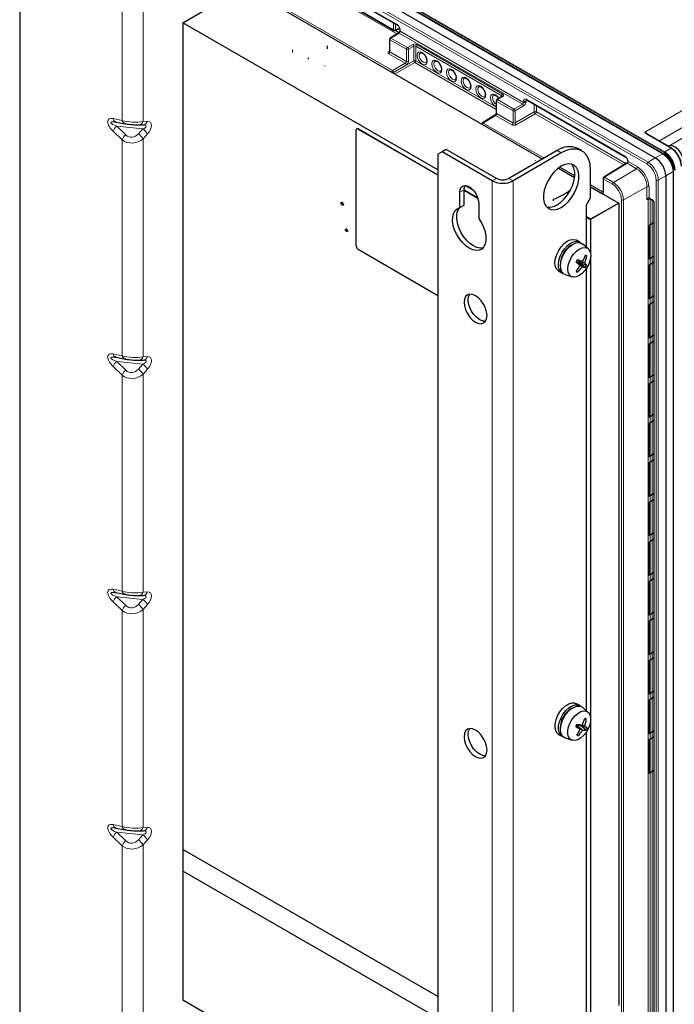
# Paper-space layout 'Blatt2' of a CAD drawing. Header units: millimetres. Extents: x 5 to 418, y 2 to 292.
# Tile 49 of 54: x 234 to 307, y 121 to 232. Entities that reach past the tile are written whole.
import ezdxf

# ---------------------------------------------------------------- set-up
doc = ezdxf.new("R2010")
doc.units = ezdxf.units.MM
doc.linetypes.add('CENTERX2', pattern=[20.32, 12.7, -2.54, 2.54, -2.54])

psp = doc.layouts.new('Blatt2')

# ---------------------------------------------------------------- linework, layer by layer
at = {"color": 7, "linetype": 'Continuous', "lineweight": 25}
for p, q in [((248.87, 248.77), (305.2, 216.25)), ((306.11, 216.72), (249.78, 249.24)), ((233.55, 243.88), (233.55, 102.07)), ((265.99, 237.06), (276.13, 231.21)), ((257.95, 236.05), (292.47, 216.12)), ((257.95, 236.05), (292.48, 216.12)), ((251.94, 231.49), (255.71, 233.67)), ((270.16, 233.83), (275.74, 230.61)), ((280.69, 214.89), (251.94, 231.49)), ((251.94, 231.49), (251.94, 138.27)), ((280.69, 214.89), (251.94, 231.49)), ((251.94, 231.49), (251.94, 231.49)), ((276.25, 230.34), (275.32, 229.76)), ((275.89, 230.6), (276.38, 230.83)), ((276.4, 230.74), (276.4, 230.61)), ((268.22, 228.89), (268.22, 228.77)), ((268.22, 228.77), (268.22, 228.54)), ((275.24, 229.62), (275.24, 228.26)), ((275.24, 228.26), (275.24, 228.24)), ((266.08, 227.53), (266.08, 227.37)), ((287.92, 223.19), (287.34, 222.83)), ((287.26, 222.68), (287.26, 221.32)), ((290.74, 222.77), (301.82, 216.38)), ((287.11, 221.05), (285.72, 220.19)), ((244.26, 220.31), (244.37, 220.31)), ((244.37, 220.31), (244.42, 220.29)), ((244.42, 220.29), (245.44, 220.1)), ((246.93, 219.97), (247.01, 219.97)), ((247.01, 219.97), (247.51, 219.98)), ((271.48, 206.3), (271.48, 219.37)), ((271.57, 219.53), (271.54, 219.52)), ((271.71, 219.5), (280.69, 214.32)), ((271.73, 219.52), (280.69, 214.35)), ((307.01, 217.34), (304.36, 218.87)), ((281.16, 216.93), (280.69, 216.66)), ((280.69, 216.66), (280.69, 74.86)), ((281.63, 217.21), (281.16, 216.93)), ((286.82, 213.67), (281.16, 216.93)), ((287.29, 213.94), (281.63, 217.21)), ((294.13, 217.07), (288.7, 213.94)), ((294.6, 216.8), (289.18, 213.67)), ((296.93, 217.03), (296.46, 217.3)), ((306.71, 217.62), (306.59, 217.58)), ((302.01, 215.69), (299.39, 214.07)), ((302.09, 215.91), (302.09, 215.83)), ((294.27, 215.08), (296.1, 214.03)), ((297.9, 211.76), (297.9, 214.89)), ((307.24, 86.86), (307.24, 214.76)), ((299.31, 213.93), (299.31, 212.43)), ((306.38, 214.21), (306.38, 86.29)), ((283.17, 210.64), (283.17, 212.38)), ((283.64, 210.91), (283.64, 212.65)), ((283.64, 212.65), (285.18, 211.76)), ((283.64, 212.62), (285.19, 211.72)), ((284.71, 212.57), (283.75, 213.13)), ((284.71, 212.57), (283.75, 213.13)), ((297.9, 212.99), (299.26, 212.2)), ((297.9, 212.99), (301.08, 211.15)), ((285.29, 211.15), (285.29, 209.41)), ((293.7, 211.58), (293.7, 211.42)), ((297.43, 210.95), (297.9, 211.76)), ((301.08, 211.15), (297.9, 209.31)), ((301.08, 211.15), (297.9, 209.32)), ((301.08, 211.15), (301.08, 120.65)), ((301.08, 211.15), (301.08, 211.15)), ((304.54, 211.68), (304.88, 211.48)), ((305.03, 211.21), (305.03, 105.08)), ((283.17, 210.64), (283.64, 210.91)), ((297.43, 206.18), (297.43, 210.95)), ((297.9, 209.32), (297.43, 209.59)), ((297.43, 209.58), (297.9, 209.31)), ((297.9, 209.31), (297.9, 209.32)), ((297.9, 209.31), (297.9, 205.49)), ((296.68, 206.74), (296.3, 206.96)), ((297.64, 205.98), (297.03, 206.53)), ((280.69, 200.71), (271.71, 205.9)), ((296.29, 204.51), (296.73, 204.11)), ((296.3, 204.54), (296.74, 204.38)), ((296.3, 204.53), (296.99, 203.96)), ((296.75, 204.4), (296.41, 204.71)), ((296.41, 204.71), (297.25, 204.41)), ((296.42, 204.74), (296.99, 204.56)), ((296.74, 204.38), (296.75, 204.4)), ((296.74, 204.38), (297.34, 203.89)), ((296.75, 204.4), (297.48, 204.13)), ((297.33, 205.24), (297.48, 205.19)), ((297.9, 204.92), (297.9, 153.23)), ((294.3, 203.5), (294.68, 203.28)), ((296.3, 203.47), (296.42, 203.37)), ((297.43, 153.92), (297.43, 203.75)), ((295.04, 203.09), (295.82, 202.83)), ((244.26, 193.77), (244.37, 193.77)), ((244.37, 193.77), (244.42, 193.76)), ((244.42, 193.76), (245.44, 193.56)), ((246.93, 193.44), (247.01, 193.43)), ((247.01, 193.43), (247.51, 193.45)), ((244.26, 167.24), (244.37, 167.23)), ((244.37, 167.23), (244.42, 167.22)), ((244.42, 167.22), (245.44, 167.02)), ((246.93, 166.9), (247.01, 166.89)), ((247.01, 166.89), (247.51, 166.91)), ((296.68, 154.49), (296.3, 154.7)), ((297.64, 153.72), (297.03, 154.27)), ((296.29, 152.23), (296.73, 151.81)), ((296.31, 152.29), (296.8, 152.23)), ((296.31, 152.28), (297.02, 151.72)), ((296.8, 152.24), (296.66, 152.32)), ((296.8, 152.23), (296.8, 152.24)), ((296.8, 152.24), (297.53, 152)), ((296.8, 152.23), (297.41, 151.75)), ((296.96, 152.28), (297.24, 152.19)), ((297.26, 153.03), (297.42, 152.98)), ((297.9, 152.66), (297.9, 118.81)), ((294.3, 151.24), (294.68, 151.02)), ((296.38, 151.19), (296.5, 151.09)), ((297.43, 101.66), (297.43, 151.5)), ((295.04, 150.83), (295.82, 150.57)), ((244.26, 140.7), (244.37, 140.7)), ((244.37, 140.69), (244.42, 140.68)), ((244.42, 140.68), (245.44, 140.48)), ((246.93, 140.36), (247.01, 140.35)), ((247.01, 140.35), (247.51, 140.37)), ((280.69, 121.67), (251.94, 138.27)), ((251.94, 138.27), (251.94, 135.82)), ((280.69, 119.22), (251.94, 135.82)), ((251.94, 135.82), (251.94, 121.26)), ((280.69, 104.66), (251.94, 121.26))]:
    psp.add_line(p, q, dxfattribs=at)
at = {"color": 7, "linetype": 'Continuous', "lineweight": 18}
for p, q in [((306.03, 216.71), (249.7, 249.23)), ((306.21, 216.84), (250.46, 249.03)), ((250.51, 249.11), (306.26, 216.92)), ((304.26, 215.56), (247.93, 248.08)), ((248.04, 248.28), (304.38, 215.76)), ((245.1, 237.75), (245.1, 220.48)), ((247.46, 237.75), (247.46, 220.36)), ((265.96, 237.14), (276.09, 231.29)), ((276.08, 230.23), (266.92, 235.52)), ((261.06, 234.47), (275.57, 226.09)), ((304.02, 219.15), (330.57, 234.47)), ((270.12, 233.91), (275.7, 230.69)), ((276.66, 233.74), (306.22, 216.67)), ((331.39, 233.04), (305.6, 218.15)), ((275.7, 230.69), (275.7, 231.45)), ((275.93, 231.32), (275.93, 230.68)), ((306.82, 217.65), (331.39, 231.83)), ((276.33, 230.33), (275.4, 229.76)), ((275.9, 230.61), (276.29, 230.38)), ((275.93, 230.68), (276.37, 230.88)), ((290.24, 222.31), (276.33, 230.33)), ((276.45, 230.68), (276.45, 230.54)), ((276.45, 230.54), (290.36, 222.51)), ((277.14, 228.49), (275.29, 229.56)), ((275.29, 229.56), (275.29, 228.19)), ((275.4, 229.76), (277.25, 228.69)), ((277.25, 228.69), (277.86, 229.04)), ((277.97, 228.84), (277.37, 228.49)), ((277.97, 227.2), (277.97, 228.84)), ((287.89, 223.25), (278.21, 228.84)), ((278.21, 228.84), (278.21, 227.2)), ((278.32, 229.04), (288, 223.45)), ((264.29, 228.44), (264.29, 228.14)), ((275.17, 228.26), (275.24, 228.3)), ((277.02, 226.92), (275.17, 227.99)), ((275.29, 228.19), (277.14, 227.12)), ((277.14, 227.12), (277.14, 228.49)), ((277.37, 228.49), (277.37, 227.12)), ((267.95, 226.59), (267.95, 226.67)), ((275.57, 226.09), (277.02, 226.92)), ((275.69, 225.88), (277.97, 227.2)), ((277.13, 226.72), (275.69, 225.88)), ((278.09, 227), (275.86, 225.71)), ((287.26, 221.71), (278.09, 227)), ((278.21, 227.2), (287.26, 221.98)), ((275.69, 225.88), (275.69, 225.88)), ((288.01, 223.18), (287.42, 222.82)), ((287.89, 223.16), (287.89, 223.25)), ((289.16, 221.55), (287.31, 222.62)), ((287.31, 222.62), (287.31, 221.25)), ((287.42, 222.82), (289.27, 221.75)), ((289.27, 221.75), (290.24, 222.31)), ((290.35, 222.1), (289.39, 221.55)), ((290.36, 222.51), (290.36, 222.65)), ((290.78, 222.75), (290.59, 222.65)), ((290.59, 222.65), (290.59, 222.51)), ((290.71, 222.85), (301.79, 216.45)), ((291.55, 221.43), (291.55, 222.31)), ((291.79, 222.17), (291.79, 221.43)), ((287.2, 221.04), (285.8, 220.18)), ((289.04, 219.98), (287.2, 221.04)), ((287.31, 221.25), (289.16, 220.18)), ((289.16, 220.18), (289.16, 221.55)), ((289.39, 221.55), (289.39, 220.19)), ((289.39, 220.19), (291.55, 221.43)), ((291.67, 221.23), (289.51, 219.98)), ((301.65, 215.47), (291.67, 221.23)), ((291.79, 221.43), (301.88, 215.61)), ((244.08, 220.68), (245.1, 220.48)), ((247.46, 220.36), (247.96, 220.38)), ((285.62, 220.08), (285.65, 220.09)), ((285.8, 220.18), (292.66, 216.22)), ((245.1, 218.28), (244.08, 219.26)), ((244.49, 219.82), (247.43, 219.52)), ((244.49, 219.82), (245.51, 218.84)), ((246.93, 218.95), (247.43, 219.52)), ((247.96, 218.96), (247.46, 218.4)), ((271.73, 219.52), (271.71, 219.5)), ((306.98, 217.34), (304.32, 218.87)), ((245.1, 218.28), (245.1, 193.94)), ((247.46, 218.4), (247.46, 193.82)), ((294.6, 216.8), (294.13, 217.07)), ((305.2, 216.25), (306.03, 216.71)), ((306.26, 216.92), (306.98, 217.34)), ((291.64, 215.9), (291.64, 215.99)), ((302.03, 215.64), (299.47, 214.06)), ((303.08, 215.03), (302.03, 215.64)), ((302.14, 215.85), (302.14, 215.84)), ((302.14, 215.84), (303.2, 215.23)), ((304.38, 215.76), (305.2, 216.25)), ((294.44, 215.2), (296.12, 214.23)), ((300.49, 213.48), (303.08, 215.03)), ((307.2, 214.7), (306.38, 214.21)), ((307.2, 86.79), (307.2, 214.7)), ((287.29, 213.94), (286.82, 213.67)), ((286.82, 213.67), (286.82, 70.77)), ((288.7, 213.94), (289.18, 213.67)), ((289.18, 213.67), (289.18, 70.77)), ((297.9, 213.2), (299.24, 212.43)), ((299.36, 213.86), (299.36, 212.36)), ((300.37, 213.27), (299.36, 213.86)), ((299.47, 214.06), (300.49, 213.48)), ((305.31, 85.84), (305.31, 213.74)), ((306.38, 214.21), (305.54, 213.74)), ((305.54, 213.74), (305.54, 85.83)), ((283.17, 212.38), (283.64, 212.65)), ((299.24, 212.43), (299.31, 212.47)), ((304.26, 212.99), (301.62, 211.52)), ((304.26, 211.5), (304.26, 212.99)), ((304.49, 212.99), (304.49, 211.76)), ((301.39, 101.56), (301.39, 211.52)), ((301.62, 211.52), (301.62, 101.56)), ((304.38, 211.56), (304.26, 211.5)), ((304.34, 211.65), (304.34, 211.66)), ((304.58, 211.65), (304.38, 211.56)), ((304.38, 105.41), (304.38, 211.56)), ((304.38, 211.56), (304.38, 105.41)), ((304.4, 211.62), (304.4, 211.62)), ((304.5, 211.75), (304.84, 211.55)), ((304.63, 105.55), (304.63, 211.62)), ((304.86, 211.49), (304.86, 105.55)), ((305.08, 211.15), (305.08, 105.01)), ((244.08, 194.14), (245.1, 193.94)), ((244.49, 193.28), (247.43, 192.98)), ((244.49, 193.28), (245.51, 192.3)), ((247.46, 193.82), (247.96, 193.84)), ((245.1, 191.75), (244.08, 192.72)), ((246.93, 192.41), (247.43, 192.98)), ((247.96, 192.43), (247.46, 191.86)), ((245.1, 191.75), (245.1, 167.4)), ((247.46, 191.86), (247.46, 167.29)), ((244.08, 167.6), (245.1, 167.4)), ((244.49, 166.74), (247.43, 166.44)), ((244.49, 166.74), (245.51, 165.76)), ((247.46, 167.29), (247.96, 167.3)), ((245.1, 165.21), (244.08, 166.19)), ((246.93, 165.88), (247.43, 166.44)), ((247.96, 165.89), (247.46, 165.32)), ((245.1, 165.21), (245.1, 140.86)), ((247.46, 165.32), (247.46, 140.75)), ((244.08, 141.06), (245.1, 140.86)), ((244.49, 140.2), (247.43, 139.9)), ((244.49, 140.2), (245.51, 139.22)), ((246.93, 139.34), (247.43, 139.9)), ((247.46, 140.75), (247.96, 140.76)), ((245.1, 138.67), (244.08, 139.65)), ((247.96, 139.35), (247.46, 138.79)), ((245.1, 138.67), (245.1, 114.33)), ((247.46, 138.79), (247.46, 114.21))]:
    psp.add_line(p, q, dxfattribs=at)
at = {"color": 7, "linetype": 'CENTERX2'}
for p, q in [((270.11, 210.95), (269.71, 211.19)), ((269.91, 211.28), (269.91, 210.86)), ((270.38, 208.08), (270.38, 208.29)), ((270.58, 207.96), (270.38, 208.08))]:
    psp.add_line(p, q, dxfattribs=at)
at = {"color": 7, "linetype": 'Continuous'}
for p, q in [((305.07, 208.95), (304.49, 208.61)), ((305.07, 205.17), (305.07, 208.95)), ((304.49, 204.83), (304.49, 208.61)), ((305.07, 205.17), (304.49, 204.83)), ((305.07, 204.49), (304.49, 204.15)), ((305.07, 200.71), (305.07, 204.49)), ((304.49, 200.37), (304.49, 204.15)), ((305.07, 200.71), (304.49, 200.37)), ((305.07, 200.03), (304.49, 199.69)), ((305.07, 196.25), (305.07, 200.03)), ((304.49, 195.91), (304.49, 199.69)), ((305.07, 196.25), (304.49, 195.91)), ((305.07, 195.57), (304.49, 195.23)), ((305.07, 191.79), (305.07, 195.57)), ((304.49, 191.45), (304.49, 195.23)), ((305.07, 191.79), (304.49, 191.45)), ((305.07, 191.11), (304.49, 190.77)), ((305.07, 187.33), (305.07, 191.11)), ((304.49, 186.99), (304.49, 190.77)), ((305.07, 187.33), (304.49, 186.99)), ((305.07, 186.65), (304.49, 186.31)), ((305.07, 182.87), (305.07, 186.65)), ((304.49, 182.53), (304.49, 186.31)), ((305.07, 182.87), (304.49, 182.53)), ((305.07, 182.19), (304.49, 181.85)), ((305.07, 178.41), (305.07, 182.19)), ((304.49, 178.07), (304.49, 181.85)), ((305.07, 178.41), (304.49, 178.07)), ((305.07, 177.73), (304.49, 177.39)), ((305.07, 173.95), (305.07, 177.73)), ((304.49, 173.61), (304.49, 177.39)), ((305.07, 173.95), (304.49, 173.61)), ((305.07, 173.27), (304.49, 172.93)), ((305.07, 169.49), (305.07, 173.27)), ((304.49, 169.14), (304.49, 172.93)), ((305.07, 169.49), (304.49, 169.14)), ((305.07, 168.8), (304.49, 168.46)), ((305.07, 165.02), (305.07, 168.8)), ((304.49, 164.68), (304.49, 168.46)), ((305.07, 165.02), (304.49, 164.68)), ((305.07, 164.34), (304.49, 164)), ((305.07, 160.56), (305.07, 164.34)), ((304.49, 160.22), (304.49, 164)), ((305.07, 160.56), (304.49, 160.22)), ((305.07, 159.88), (304.49, 159.54)), ((304.49, 155.76), (304.49, 159.54)), ((305.07, 156.1), (305.07, 159.88)), ((305.07, 156.1), (304.49, 155.76)), ((305.07, 155.42), (304.49, 155.08)), ((304.49, 151.3), (304.49, 155.08)), ((305.07, 151.64), (305.07, 155.42)), ((305.07, 151.64), (304.49, 151.3)), ((305.07, 150.96), (304.49, 150.62)), ((304.49, 146.84), (304.49, 150.62)), ((305.07, 147.18), (305.07, 150.96)), ((305.07, 147.18), (304.49, 146.84))]:
    psp.add_line(p, q, dxfattribs=at)
at = {"color": 7, "linetype": 'Continuous', "lineweight": 18, "flags": 128}
for points in [[(279.49, 227.15), (279.45, 226.93), (279.32, 226.79), (279.14, 226.75), (278.92, 226.82), (278.71, 227), (278.52, 227.25), (278.4, 227.53), (278.36, 227.8), (278.4, 228.03), (278.52, 228.17), (278.71, 228.21), (278.92, 228.13), (279.14, 227.96), (279.32, 227.71), (279.45, 227.43), (279.49, 227.15)], [(278.72, 228.09), (278.63, 227.98), (278.59, 227.8), (278.63, 227.59), (278.72, 227.36), (278.87, 227.17), (279.04, 227.03), (279.21, 226.97), (279.36, 227), (279.36, 227)], [(281.14, 226.2), (281.1, 225.97), (280.97, 225.83), (280.79, 225.8), (280.57, 225.87), (280.36, 226.05), (280.17, 226.29), (280.05, 226.58), (280.01, 226.85), (280.05, 227.08), (280.17, 227.22), (280.36, 227.25), (280.57, 227.18), (280.79, 227), (280.97, 226.76), (281.1, 226.47), (281.14, 226.2)], [(280.37, 227.14), (280.28, 227.03), (280.24, 226.85), (280.28, 226.63), (280.37, 226.41), (280.52, 226.21), (280.69, 226.08), (280.86, 226.02), (281.01, 226.04), (281.01, 226.05)], [(282.79, 225.25), (282.75, 225.02), (282.62, 224.88), (282.44, 224.84), (282.22, 224.92), (282.01, 225.09), (281.82, 225.34), (281.7, 225.62), (281.66, 225.9), (281.7, 226.12), (281.82, 226.27), (282.01, 226.3), (282.22, 226.23), (282.44, 226.05), (282.62, 225.8), (282.75, 225.52), (282.79, 225.25)], [(282.02, 226.19), (281.93, 226.08), (281.89, 225.9), (281.93, 225.68), (282.02, 225.46), (282.17, 225.26), (282.34, 225.12), (282.51, 225.06), (282.66, 225.09), (282.66, 225.1)], [(284.44, 224.29), (284.4, 224.07), (284.27, 223.93), (284.09, 223.89), (283.87, 223.97), (283.66, 224.14), (283.47, 224.39), (283.35, 224.67), (283.31, 224.95), (283.35, 225.17), (283.47, 225.31), (283.66, 225.35), (283.87, 225.27), (284.09, 225.1), (284.27, 224.85), (284.4, 224.57), (284.44, 224.29)], [(283.67, 225.23), (283.58, 225.13), (283.54, 224.95), (283.58, 224.73), (283.67, 224.51), (283.82, 224.31), (283.99, 224.17), (284.16, 224.11), (284.31, 224.14), (284.31, 224.14)], [(286.09, 223.34), (286.05, 223.12), (285.92, 222.98), (285.74, 222.94), (285.52, 223.01), (285.31, 223.19), (285.12, 223.44), (285, 223.72), (284.96, 223.99), (285, 224.22), (285.12, 224.36), (285.31, 224.4), (285.52, 224.32), (285.74, 224.15), (285.92, 223.9), (286.05, 223.62), (286.09, 223.34)], [(285.32, 224.28), (285.23, 224.17), (285.19, 223.99), (285.23, 223.78), (285.32, 223.55), (285.47, 223.36), (285.64, 223.22), (285.81, 223.16), (285.96, 223.19), (285.96, 223.19)], [(287.26, 222.02), (287.17, 222.06), (286.96, 222.24), (286.77, 222.48), (286.65, 222.77), (286.61, 223.04), (286.65, 223.27), (286.77, 223.41), (286.96, 223.44), (287.17, 223.37), (287.39, 223.19), (287.56, 222.96)], [(286.97, 223.33), (286.88, 223.22), (286.84, 223.04), (286.88, 222.82), (286.97, 222.6), (287.12, 222.4), (287.26, 222.29)]]:
    psp.add_lwpolyline(points, dxfattribs=at)
at = {"color": 7, "linetype": 'Continuous', "lineweight": 25, "flags": 128}
for points in [[(245.51, 220.09), (245.44, 220.1), (245.44, 220.1)], [(308.43, 215.66), (308.39, 216.03), (308.26, 216.42), (308.06, 216.8), (307.81, 217.14), (307.52, 217.41), (307.21, 217.58), (306.92, 217.65), (306.71, 217.62)], [(297.9, 214.89), (297.85, 215.53), (297.7, 216.08), (297.46, 216.54), (297.13, 216.9), (296.72, 217.13), (296.25, 217.24), (295.73, 217.22), (295.17, 217.07), (294.6, 216.8)], [(294.6, 210.67), (295.01, 210.96), (295.41, 211.34), (295.78, 211.8), (296.09, 212.3), (296.33, 212.83), (296.5, 213.37), (296.59, 213.9), (296.59, 214.38), (296.5, 214.8), (296.33, 215.15), (296.09, 215.39), (295.78, 215.54), (295.41, 215.57), (295.01, 215.49), (294.6, 215.3), (294.18, 215.01), (293.78, 214.63), (293.42, 214.18), (293.11, 213.68), (292.86, 213.14), (292.69, 212.6), (292.6, 212.08), (292.6, 211.6), (292.69, 211.17), (292.86, 210.83), (293.11, 210.58), (293.42, 210.44), (293.78, 210.4), (294.18, 210.48), (294.6, 210.67)], [(294.13, 210.95), (294.54, 211.24), (294.94, 211.62), (295.3, 212.07), (295.61, 212.57), (295.86, 213.1), (296.03, 213.64), (296.12, 214.17), (296.12, 214.65), (296.03, 215.07), (295.86, 215.42), (295.76, 215.54)], [(283.17, 212.38), (283.21, 212.7), (283.33, 212.94), (283.53, 213.09), (283.79, 213.13), (284.08, 213.06), (284.38, 212.89), (284.67, 212.62), (284.92, 212.29), (285.12, 211.91), (285.24, 211.52), (285.29, 211.15)], [(283.64, 212.65), (283.68, 212.97), (283.75, 213.13)], [(285.29, 209.41), (285.59, 208.94), (285.83, 208.43), (286.01, 207.92), (286.1, 207.42), (286.11, 206.95), (286.03, 206.54), (285.87, 206.21), (285.64, 205.97), (285.35, 205.83), (285, 205.79), (284.62, 205.87), (284.23, 206.05), (283.83, 206.32), (283.45, 206.69), (283.11, 207.12), (282.81, 207.6), (282.58, 208.11), (282.42, 208.62), (282.35, 209.12), (282.36, 209.58), (282.45, 209.97), (282.62, 210.29), (282.86, 210.51), (283.17, 210.64)], [(285.77, 206.09), (285.47, 206.06), (285.09, 206.14), (284.7, 206.32), (284.3, 206.6), (283.92, 206.96), (283.58, 207.39), (283.28, 207.87), (283.05, 208.38), (282.9, 208.9), (282.82, 209.39), (282.83, 209.85), (282.92, 210.24), (283.09, 210.56), (283.15, 210.63)], [(294.31, 205.82), (294.59, 206.23), (294.92, 206.58), (295.27, 206.84), (295.62, 207), (295.95, 207.06), (296.25, 206.99), (296.3, 206.96)], [(294.69, 205.6), (294.97, 206.01), (295.29, 206.36), (295.64, 206.62), (296, 206.79), (296.33, 206.84), (296.62, 206.77), (296.79, 206.66)], [(294.92, 205.46), (295.2, 205.87), (295.53, 206.22), (295.88, 206.49), (296.23, 206.65), (296.57, 206.7), (296.86, 206.64), (297.03, 206.53)], [(294.3, 203.5), (294.24, 203.54), (294.04, 203.77), (293.92, 204.08), (293.89, 204.47), (293.95, 204.91), (294.09, 205.37), (294.31, 205.82)], [(294.81, 203.22), (294.62, 203.32), (294.42, 203.55), (294.3, 203.87), (294.27, 204.26), (294.33, 204.69), (294.47, 205.15), (294.69, 205.6)], [(295.04, 203.09), (294.85, 203.19), (294.65, 203.41), (294.54, 203.73), (294.5, 204.12), (294.56, 204.56), (294.7, 205.01), (294.92, 205.46)], [(295.71, 205.01), (295.98, 205.4), (296.3, 205.73), (296.63, 205.97), (296.97, 206.11), (297.28, 206.14), (297.55, 206.05), (297.75, 205.86), (297.88, 205.57), (297.92, 205.21), (297.87, 204.8), (297.74, 204.36), (297.54, 203.93), (297.27, 203.54), (296.95, 203.21), (296.62, 202.97), (296.28, 202.83), (295.97, 202.8), (295.7, 202.88), (295.5, 203.08), (295.37, 203.36), (295.33, 203.73), (295.37, 204.14), (295.51, 204.58), (295.71, 205.01)], [(286.23, 198.47), (286.19, 198.88), (286.06, 199.32), (285.85, 199.74), (285.58, 200.14), (285.27, 200.47), (284.93, 200.71), (284.6, 200.86), (284.29, 200.89), (284.02, 200.8), (283.81, 200.61), (283.68, 200.33), (283.64, 199.96), (283.68, 199.55), (283.81, 199.11), (284.02, 198.69), (284.29, 198.29), (284.6, 197.96), (284.93, 197.72), (285.27, 197.58), (285.58, 197.54), (285.85, 197.63), (286.06, 197.82), (286.19, 198.11), (286.23, 198.47)], [(286.06, 197.82), (286.05, 197.82), (285.74, 197.85), (285.41, 197.99), (285.07, 198.24), (284.76, 198.57), (284.49, 198.96), (284.28, 199.39), (284.15, 199.82), (284.11, 200.24), (284.15, 200.6), (284.28, 200.88), (284.28, 200.89)], [(245.51, 193.55), (245.44, 193.56), (245.44, 193.56)], [(245.51, 167.01), (245.44, 167.02), (245.44, 167.02)], [(294.19, 153.33), (294.44, 153.77), (294.75, 154.15), (295.09, 154.46), (295.44, 154.68), (295.79, 154.79), (296.1, 154.78), (296.3, 154.7)], [(294.57, 153.12), (294.82, 153.55), (295.12, 153.93), (295.46, 154.24), (295.82, 154.46), (296.16, 154.57), (296.48, 154.56), (296.75, 154.44), (296.79, 154.41)], [(294.8, 152.98), (295.05, 153.41), (295.36, 153.8), (295.7, 154.11), (296.05, 154.32), (296.4, 154.43), (296.72, 154.43), (296.98, 154.31), (297.03, 154.27)], [(294.3, 151.24), (294.13, 151.38), (293.97, 151.65), (293.9, 152.01), (293.91, 152.43), (294.01, 152.88), (294.19, 153.33)], [(295.6, 152.54), (295.84, 152.95), (296.14, 153.32), (296.47, 153.6), (296.8, 153.8), (297.13, 153.88), (297.42, 153.85), (297.66, 153.71), (297.83, 153.46), (297.91, 153.14), (297.91, 152.74), (297.82, 152.31), (297.65, 151.88), (297.41, 151.46), (297.11, 151.1), (296.78, 150.82), (296.44, 150.62), (296.12, 150.54), (295.83, 150.57), (295.59, 150.71), (295.42, 150.95), (295.34, 151.28), (295.34, 151.68), (295.43, 152.1), (295.6, 152.54)], [(294.81, 150.97), (294.74, 150.99), (294.51, 151.16), (294.35, 151.44), (294.27, 151.79), (294.29, 152.21), (294.39, 152.66), (294.57, 153.12)], [(295.04, 150.83), (294.98, 150.85), (294.75, 151.03), (294.59, 151.3), (294.51, 151.66), (294.52, 152.07), (294.62, 152.52), (294.8, 152.98)], [(297.42, 152.98), (297.4, 152.98), (297.38, 152.99), (297.36, 153), (297.34, 153), (297.32, 153.01), (297.3, 153.02), (297.28, 153.02), (297.26, 153.03)], [(286.23, 149.47), (286.19, 149.89), (286.06, 150.32), (285.85, 150.75), (285.58, 151.15), (285.27, 151.48), (284.93, 151.72), (284.6, 151.86), (284.29, 151.89), (284.02, 151.81), (283.81, 151.62), (283.68, 151.33), (283.64, 150.97), (283.68, 150.56), (283.81, 150.12), (284.02, 149.69), (284.29, 149.3), (284.6, 148.97), (284.93, 148.73), (285.27, 148.58), (285.58, 148.55), (285.85, 148.64), (286.06, 148.83), (286.19, 149.11), (286.23, 149.47)], [(286.06, 148.82), (286.05, 148.82), (285.74, 148.86), (285.41, 149), (285.07, 149.24), (284.76, 149.57), (284.49, 149.97), (284.28, 150.39), (284.15, 150.83), (284.11, 151.24), (284.15, 151.61), (284.28, 151.89), (284.28, 151.89)], [(245.51, 140.48), (245.44, 140.48), (245.44, 140.48)]]:
    psp.add_lwpolyline(points, dxfattribs=at)
at = {"color": 7, "linetype": 'CENTERX2', "flags": 128}
for points in [[(269.94, 211.18), (269.98, 211.13), (270.01, 211.07), (270.02, 211.02), (270.02, 210.97), (270, 210.93), (269.96, 210.92), (269.92, 210.93), (269.87, 210.96), (269.83, 211.01), (269.8, 211.07), (269.79, 211.12), (269.8, 211.17), (269.82, 211.21), (269.85, 211.22), (269.9, 211.21), (269.94, 211.18)], [(270.41, 208.17), (270.44, 208.13), (270.47, 208.08), (270.48, 208.03), (270.47, 207.99), (270.45, 207.96), (270.42, 207.95), (270.39, 207.96), (270.35, 207.98), (270.32, 208.02), (270.29, 208.07), (270.28, 208.12), (270.28, 208.16), (270.3, 208.19), (270.33, 208.2), (270.37, 208.2), (270.41, 208.17)]]:
    psp.add_lwpolyline(points, dxfattribs=at)
at = {"color": 7, "linetype": 'Continuous', "lineweight": 18}
for centre, radius, start, end in [((275.68, 230.64), 0.764, 2.6055, 57.3945), ((276.17, 231.28), 0.08, 172.7963, 236.0516), ((275.82, 230.91), 0.258, 242.7384, 295.5295), ((275.78, 230.68), 0.0804, 172.9554, 235.7325), ((275.85, 230.67), 0.0837, 299.9621, 4.9775), ((276.29, 230.27), 0.0835, 54.4735, 116.3416), ((276.48, 230.75), 0.0802, 184.5001, 247.1536), ((276.48, 230.61), 0.0798, 183.4404, 247.2593), ((275.32, 229.63), 0.0823, 185.0787, 246.2415), ((275.54, 229.54), 0.257, 123.2297, 177.3477), ((275.36, 229.69), 0.0835, 54.4735, 116.3416), ((277.71, 228.82), 0.264, 3.5222, 56.4778), ((278.46, 228.83), 0.257, 123.2297, 177.3477), ((275.22, 228.34), 0.0931, 236.5396, 281.4473), ((275.03, 228.2), 0.257, 303.2297, 357.3477), ((277.39, 228.48), 0.257, 123.2297, 177.3477), ((277.25, 228.72), 0.257, 242.6565, 296.7662), ((277.11, 228.47), 0.264, 3.5222, 56.4778), ((276.87, 226.7), 0.264, 3.5222, 56.4778), ((277.25, 227.35), 0.257, 242.6565, 296.7662), ((278.09, 226.97), 0.257, 62.6565, 116.7662), ((278.24, 227.22), 0.264, 183.5222, 236.4778), ((277.95, 227.21), 0.257, 303.2297, 357.3477), ((275.72, 225.87), 0.264, 123.7111, 165.2695), ((275.43, 225.87), 0.264, 3.5222, 56.4778), ((275.58, 226.09), 0.234, 275.006, 297.5538), ((275.58, 226.09), 0.234, 275.0197, 297.5544), ((288.14, 223.24), 0.257, 123.2297, 177.3477), ((287.96, 223.11), 0.0812, 53.4892, 117.3259), ((287.34, 222.69), 0.0801, 184.1293, 247.1908), ((287.57, 222.6), 0.257, 123.2297, 177.3477), ((287.38, 222.75), 0.0812, 53.4892, 117.3259), ((290.09, 222.09), 0.264, 3.5222, 56.4778), ((290.57, 222.68), 0.217, 50.7967, 189.214), ((290.47, 222.87), 0.257, 242.6565, 296.7662), ((290.47, 222.74), 0.257, 242.6565, 296.7662), ((290.75, 222.66), 0.162, 124.3887, 186.3557), ((290.79, 222.84), 0.0801, 172.814, 235.8738), ((287.15, 220.98), 0.0812, 53.4892, 117.3259), ((287.34, 221.32), 0.0801, 184.1293, 247.1908), ((289.41, 221.54), 0.257, 123.2297, 177.3477), ((289.28, 221.78), 0.257, 242.6565, 296.7662), ((289.13, 221.53), 0.264, 3.5222, 56.4778), ((291.67, 221.21), 0.257, 62.6565, 116.7662), ((291.82, 221.45), 0.264, 183.5222, 236.4778), ((291.53, 221.45), 0.257, 303.2297, 357.3477), ((244.55, 220.75), 0.481, 189.2508, 247.9474), ((245.58, 220.56), 0.486, 190.0306, 253.9245), ((246.96, 220.48), 0.515, 275.6264, 346.7302), ((247.46, 220.5), 0.515, 275.6264, 346.7302), ((285.95, 219.96), 0.264, 123.7111, 165.2695), ((285.76, 220.12), 0.0812, 53.4892, 117.3259), ((288.9, 220.19), 0.257, 303.2297, 357.3477), ((289.66, 220.2), 0.264, 183.5222, 236.4778), ((245.41, 218.7), 1.45, 129.4534, 157.0751), ((246.43, 217.72), 1.45, 129.4534, 157.0751), ((245.83, 217.38), 1.92, 32.1757, 55.2044), ((246.34, 217.94), 1.92, 32.1757, 55.2044), ((306.08, 216.65), 0.0825, 65.3756, 124.6028), ((304.67, 214.58), 2.53, 2.6055, 57.3945), ((306.31, 216.84), 0.102, 121.9772, 177.4454), ((301.37, 215.81), 0.764, 2.6055, 57.3945), ((301.87, 216.44), 0.08, 172.7963, 236.0516), ((301.88, 215.85), 0.253, 303.3783, 358.3485), ((301.89, 215.85), 0.257, 303.2297, 357.3477), ((302.17, 215.92), 0.0802, 184.5001, 247.1536), ((304.52, 215.54), 0.257, 123.2297, 177.3477), ((303.04, 213.64), 2.27, 2.6055, 57.3945), ((303.01, 213.63), 2.53, 2.6055, 57.3945), ((302.94, 215.24), 0.257, 303.2297, 357.3477), ((301.71, 212.87), 2.56, 2.6055, 57.3945), ((301.68, 212.86), 2.81, 2.6055, 57.3945), ((307.16, 214.77), 0.0825, 295.3892, 354.6229), ((299.39, 213.93), 0.0823, 185.0787, 246.2415), ((299.62, 213.85), 0.257, 123.2297, 177.3477), ((299.43, 213.99), 0.0835, 54.4735, 116.3416), ((300.63, 213.26), 0.257, 123.2297, 177.3477), ((299.19, 211.42), 2.2, 2.6055, 57.3945), ((299.16, 211.4), 2.46, 2.6055, 57.3945), ((305.43, 213.97), 0.257, 242.6565, 296.7662), ((299.39, 212.21), 0.264, 123.7111, 165.2695), ((299.39, 212.44), 0.0823, 185.0787, 246.2415), ((304.38, 212.76), 0.257, 62.6565, 116.7662), ((301.5, 211.75), 0.257, 242.6565, 296.7662), ((304.45, 211.76), 0.144, 220.5167, 249.0625), ((304.44, 211.75), 0.145, 223.7036, 251.165), ((304.49, 211.56), 0.107, 143.5421, 179.9836), ((304.49, 211.56), 0.109, 145.376, 179.6387), ((304.46, 211.41), 0.165, 117.4581, 119.1317), ((304.58, 211.75), 0.087, 175.9018, 235.7935), ((304.58, 211.74), 0.0826, 173.888, 234.7998), ((304.93, 211.55), 0.083, 173.9725, 233.8675), ((305.11, 211.22), 0.083, 186.2479, 246.0218), ((244.55, 194.22), 0.481, 189.2508, 247.9474), ((245.41, 192.16), 1.45, 129.4534, 157.0751), ((245.58, 194.02), 0.486, 190.0306, 253.9245), ((246.96, 193.94), 0.515, 275.6264, 346.7302), ((247.46, 193.96), 0.515, 275.6264, 346.7302), ((246.43, 191.18), 1.45, 129.4534, 157.0751), ((245.83, 190.84), 1.92, 32.1757, 55.2044), ((246.34, 191.4), 1.92, 32.1757, 55.2044), ((244.55, 167.68), 0.481, 189.2508, 247.9474), ((245.41, 165.62), 1.45, 129.4534, 157.0751), ((245.58, 167.49), 0.486, 190.0306, 253.9245), ((246.96, 167.4), 0.515, 275.6264, 346.7302), ((247.46, 167.42), 0.515, 275.6264, 346.7302), ((246.43, 164.64), 1.45, 129.4534, 157.0751), ((245.83, 164.3), 1.92, 32.1757, 55.2044), ((246.34, 164.87), 1.92, 32.1757, 55.2044), ((244.55, 141.14), 0.481, 189.2508, 247.9474), ((245.41, 139.09), 1.45, 129.4534, 157.0751), ((245.58, 140.95), 0.486, 190.0306, 253.9245), ((246.96, 140.87), 0.515, 275.6264, 346.7302), ((246.34, 138.33), 1.92, 32.1757, 55.2044), ((247.46, 140.88), 0.515, 275.6264, 346.7302), ((246.43, 138.11), 1.45, 129.4534, 157.0751), ((245.83, 137.76), 1.92, 32.1757, 55.2044)]:
    psp.add_arc(centre, radius, start, end, dxfattribs=at)
at = {"color": 7, "linetype": 'Continuous', "lineweight": 25}
for centre, radius, start, end in [((275.82, 230.75), 0.167, 240.0027, 294.8105), ((275.41, 229.62), 0.167, 121.7291, 180), ((287.43, 222.68), 0.167, 121.7291, 180), ((285.81, 220.05), 0.167, 121.7291, 175.0293), ((271.62, 219.39), 0.146, 50.7967, 189.214), ((271.64, 219.38), 0.168, 54.3824, 114.3071), ((304.34, 218.84), 0.033, 65.3602, 124.6041), ((295.49, 215.17), 2.34, 65.6515, 125.6589), ((305.02, 214.83), 2.2, 12.7142, 56.9645), ((306.99, 217.31), 0.033, 65.3602, 124.6041), ((303.82, 214.1), 2.56, 2.6055, 57.3945), ((288, 215.94), 2.56, 242.6097, 297.3903), ((288, 215.31), 1.54, 242.6097, 297.3903), ((299.48, 213.93), 0.167, 121.7291, 180), ((291.25, 218.34), 7.19, 289.9769, 307.9051), ((293.24, 212.28), 1.6, 260.0897, 303.4703), ((271.99, 206.33), 0.512, 182.6055, 237.3945), ((296.73, 204.31), 2.23, 147.6, 182.6569), ((296.81, 204.47), 2.21, 117.2762, 152.0871), ((292.2, 207.04), 4.81, 328.1616, 331.5005), ((582.17, 521.71), 427.02, 227.9736, 228.0532), ((260, 96.85), 113.88, 71.0491, 71.3472), ((293.16, 206.9), 4.49, 328.6031, 338.7652), ((293.76, 205.87), 3.78, 337.1525, 349.5557), ((296.27, 203.36), 1.43, 32.6912, 47.0201), ((294.25, 199.86), 6.23, 58.7443, 60.2315), ((292.78, 206.29), 4.51, 320.9173, 331.0538), ((299.79, 209.24), 6.77, 238.8037, 240.1722), ((293.98, 206.26), 3.78, 310.1103, 322.5029), ((297.44, 205.36), 1.47, 251.9169, 265.8118), ((294.17, 205.89), 3.74, 327.6861, 331.976), ((296.91, 152.09), 2.36, 118.1307, 155.961), ((296.67, 152.05), 2.17, 152.4036, 182.7468), ((292, 154.34), 4.78, 332.3967, 335.7402), ((302.77, 162), 11.84, 236.5108, 239.3474), ((299.16, 167.69), 15.56, 259.6096, 261.8491), ((292.76, 154.43), 4.71, 332.8687, 342.7382), ((293.65, 153.39), 3.79, 341.5248, 353.8287), ((295.96, 149.94), 2.58, 52.6515, 60.2422), ((292.88, 153.58), 4.24, 324.9184, 335.3944), ((297.48, 154.38), 3.43, 250.6666, 253.4113), ((293.91, 153.76), 3.72, 314.214, 326.7734), ((297.14, 152.98), 1.27, 264.7156, 282.4159), ((294.13, 153.49), 3.71, 331.9164, 336.2205)]:
    psp.add_arc(centre, radius, start, end, dxfattribs=at)
at = {"color": 7, "linetype": 'Continuous', "lineweight": 18}
for centre, major_axis, ratio, start_param, end_param in [((276.33, 230.47), (0.079, 0.147), 0.556897, 3.928091, 5.481434), ((278.09, 228.9), (0.333, 0.005), 0.587275, 0.776363, 2.329706), ((278.09, 228.77), (0.167, 0.005), 0.597067, 0.766692, 2.320035), ((275.41, 228.13), (0.333, 0.005), 0.587275, 2.364613, 3.917956), ((275.41, 228.26), (0.167, 0.005), 0.597067, 3.122887, 3.908285), ((277.01, 227.06), (0.088, 0.142), 0.597161, 3.963072, 5.516415), ((277.13, 226.99), (0.171, 0.286), 0.587369, 3.9534, 5.506743), ((275.81, 225.82), (-0.083, 0.144), 0.598058, 0.785633, 1.396361), ((287.77, 223.18), (0.167, 0.005), 0.597067, 6.25388, 7.049877), ((287.77, 223.31), (0.333, 0.005), 0.587275, 5.506205, 7.059548), ((290.23, 222.44), (0.088, 0.142), 0.597161, 3.963072, 5.516415), ((290.35, 222.37), (0.171, 0.286), 0.587369, 3.9534, 5.506743), ((287.2, 221.18), (0.079, 0.147), 0.556897, 3.928091, 5.481434), ((244.7, 219.61), (1.16, -0.95), 0.449224, 2.448051, 4.542446), ((245.17, 219.89), (1.35, -0.35), 0.189818, 2.359996, 4.237442), ((246.28, 220.77), (1.67, -0.09), 0.297938, 3.943053, 5.51385), ((247.06, 219.69), (0.746, 0.137), 0.353796, 5.171251, 7.166608), ((247.53, 219.42), (0.715, 0.87), 0.555624, 4.641484, 6.73588), ((289.28, 220.12), (0.333, 0.005), 0.587275, 3.917956, 5.471299), ((289.28, 220.26), (0.167, 0.005), 0.597067, 3.908285, 5.461628), ((246.22, 219.63), (0.54, 0.921), 0.913999, 2.926767, 4.497563), ((246.28, 219.35), (1.65, 0.3), 0.848376, 3.776021, 5.346818), ((306.21, 215.53), (-0.8, 1.39), 0.577562, 3.92722, 5.497704), ((306.26, 215.56), (-0.83, 1.44), 0.578364, 3.927212, 5.497695), ((302.26, 215.64), (0.259, -0.027), 0.236674, 2.845001, 3.630466), ((302.02, 215.5), (-0.079, 0.147), 0.576503, 5.515406, 5.532555), ((302.26, 215.64), (-0.159, 0.206), 0.236594, 5.794251, 6.55935), ((302.14, 215.57), (-0.167, 0.289), 0.577206, 5.498021, 5.515169), ((299.24, 212.56), (-0.079, 0.147), 0.576503, 2.373814, 3.17003), ((299.12, 212.5), (-0.167, 0.289), 0.577206, 3.001226, 3.92692), ((304.38, 211.43), (0.11, 0.33), 0.380277, 0.952631, 1.486968), ((304.38, 211.43), (0.243, 0.245), 0.380836, 1.130756, 1.665093), ((304.5, 211.48), (-0.167, 0.289), 0.575802, 5.499237, 5.531999), ((304.84, 211.28), (-0.167, 0.289), 0.578965, 3.928442, 5.496499), ((244.7, 193.08), (1.16, -0.95), 0.449224, 2.448051, 4.542446), ((245.17, 193.35), (1.35, -0.35), 0.189818, 2.359996, 4.237442), ((246.28, 194.23), (1.67, -0.09), 0.297938, 3.943053, 5.51385), ((247.06, 193.16), (0.746, 0.137), 0.353796, 5.171251, 7.166608), ((247.53, 192.88), (0.715, 0.87), 0.555624, 4.641484, 6.73588), ((246.22, 193.09), (0.54, 0.921), 0.913999, 2.926767, 4.497563), ((246.28, 192.81), (1.65, 0.3), 0.848376, 3.776021, 5.346818), ((244.7, 166.54), (1.16, -0.95), 0.449224, 2.448051, 4.542446), ((245.17, 166.81), (1.35, -0.35), 0.189818, 2.359996, 4.237442), ((246.28, 167.7), (1.67, -0.09), 0.297938, 3.943053, 5.51385), ((247.06, 166.62), (0.746, 0.137), 0.353796, 5.171251, 7.166608), ((247.53, 166.35), (0.715, 0.87), 0.555624, 4.641484, 6.73588), ((246.22, 166.56), (0.54, 0.921), 0.913999, 2.926767, 4.497563), ((246.28, 166.27), (1.65, 0.3), 0.848376, 3.776021, 5.346818), ((244.7, 140), (1.16, -0.95), 0.449224, 2.448051, 4.542446), ((245.17, 140.27), (1.35, -0.35), 0.189818, 2.359996, 4.237442), ((246.28, 141.16), (1.67, -0.09), 0.297938, 3.943053, 5.51385), ((247.06, 140.08), (0.746, 0.137), 0.353796, 5.171251, 7.166608), ((247.53, 139.81), (0.715, 0.87), 0.555624, 4.641484, 6.73588), ((246.22, 140.02), (0.54, 0.921), 0.913999, 2.926767, 4.497563), ((246.28, 139.74), (1.65, 0.3), 0.848376, 3.776021, 5.346818)]:
    psp.add_ellipse(centre, major_axis=major_axis, ratio=ratio, start_param=start_param, end_param=end_param, dxfattribs=at)
at = {"color": 7, "linetype": 'Continuous', "lineweight": 25}
for centre, major_axis, ratio, start_param, end_param in [((245.17, 219.89), (1.35, -0.35), 0.189818, 2.242086, 2.359996), ((246.22, 220.11), (1, -0.083), 0.112258, 3.936298, 5.507095), ((304.02, 218.19), (-0.58, 1.01), 0.576426, 5.076738, 5.497716), ((306.97, 215.98), (-0.83, 1.44), 0.578364, 3.927212, 5.497695), ((307.02, 216), (-0.8, 1.39), 0.577562, 3.92722, 5.497704), ((245.17, 193.35), (1.35, -0.35), 0.189818, 2.242086, 2.359996), ((246.22, 193.57), (1, -0.083), 0.112258, 3.936298, 5.507095), ((245.17, 166.81), (1.35, -0.35), 0.189818, 2.242086, 2.359996), ((246.22, 167.04), (1, -0.083), 0.112258, 3.936298, 5.507095), ((245.17, 140.27), (1.35, -0.35), 0.189818, 2.242086, 2.359996), ((246.22, 140.5), (1, -0.083), 0.112258, 3.936298, 5.507095)]:
    psp.add_ellipse(centre, major_axis=major_axis, ratio=ratio, start_param=start_param, end_param=end_param, dxfattribs=at)
for points, knots in [([(276.13, 231.21), (276.15, 231.2), (276.19, 231.17), (276.26, 231.09), (276.33, 230.99), (276.38, 230.87), (276.4, 230.79), (276.4, 230.75), (276.4, 230.74)], [0, 0, 0, 0, 0.147847, 0.337171, 0.539203, 0.74667, 0.932863, 1, 1, 1, 1]), ([(276.4, 230.61), (276.4, 230.59), (276.4, 230.57), (276.38, 230.51), (276.35, 230.45), (276.32, 230.4), (276.28, 230.36), (276.26, 230.35), (276.25, 230.34)], [0, 0, 0, 0, 0.156365, 0.321226, 0.502305, 0.692401, 0.861258, 1, 1, 1, 1]), ([(278.72, 228.09), (278.72, 228.09), (278.74, 228.12), (278.8, 228.12), (278.94, 228.07), (279.1, 227.96), (279.25, 227.79), (279.36, 227.58), (279.43, 227.37), (279.44, 227.27), (279.44, 227.22)], [0, 0, 0, 0, 0.002785, 0.183319, 0.31589, 0.456006, 0.598473, 0.745495, 0.893354, 1, 1, 1, 1]), ([(279.44, 227.22), (279.44, 227.19), (279.43, 227.11), (279.4, 227.03), (279.37, 227.01), (279.36, 227)], [0, 0, 0, 0, 0.245541, 0.662109, 1, 1, 1, 1]), ([(280.37, 227.14), (280.37, 227.14), (280.39, 227.16), (280.45, 227.16), (280.59, 227.12), (280.75, 227.01), (280.9, 226.84), (281.01, 226.63), (281.08, 226.42), (281.09, 226.31), (281.09, 226.27)], [0, 0, 0, 0, 0.002785, 0.183319, 0.31589, 0.456006, 0.598473, 0.745495, 0.893354, 1, 1, 1, 1]), ([(281.09, 226.27), (281.09, 226.24), (281.08, 226.16), (281.05, 226.08), (281.02, 226.06), (281.01, 226.05)], [0, 0, 0, 0, 0.245541, 0.662109, 1, 1, 1, 1]), ([(282.02, 226.19), (282.02, 226.19), (282.04, 226.21), (282.1, 226.21), (282.24, 226.17), (282.4, 226.06), (282.55, 225.88), (282.66, 225.67), (282.73, 225.47), (282.74, 225.36), (282.74, 225.31)], [0, 0, 0, 0, 0.002785, 0.183319, 0.31589, 0.456006, 0.598473, 0.745495, 0.893354, 1, 1, 1, 1]), ([(282.74, 225.31), (282.74, 225.28), (282.73, 225.2), (282.7, 225.12), (282.67, 225.11), (282.66, 225.1)], [0, 0, 0, 0, 0.245541, 0.662109, 1, 1, 1, 1]), ([(283.67, 225.24), (283.67, 225.24), (283.69, 225.26), (283.75, 225.26), (283.89, 225.22), (284.05, 225.1), (284.19, 224.93), (284.31, 224.72), (284.38, 224.52), (284.39, 224.41), (284.39, 224.36)], [0, 0, 0, 0, 0.002785, 0.183319, 0.31589, 0.456006, 0.598473, 0.745495, 0.893354, 1, 1, 1, 1]), ([(284.39, 224.36), (284.39, 224.33), (284.38, 224.25), (284.35, 224.17), (284.32, 224.15), (284.31, 224.15)], [0, 0, 0, 0, 0.245541, 0.662109, 1, 1, 1, 1]), ([(285.32, 224.28), (285.32, 224.28), (285.34, 224.31), (285.4, 224.31), (285.54, 224.26), (285.7, 224.15), (285.84, 223.98), (285.96, 223.77), (286.03, 223.56), (286.04, 223.46), (286.04, 223.41)], [0, 0, 0, 0, 0.002785, 0.183319, 0.31589, 0.456006, 0.598473, 0.745495, 0.893354, 1, 1, 1, 1]), ([(286.04, 223.41), (286.04, 223.38), (286.03, 223.3), (286, 223.22), (285.97, 223.2), (285.96, 223.19)], [0, 0, 0, 0, 0.245541, 0.662109, 1, 1, 1, 1]), ([(286.97, 223.33), (286.97, 223.33), (286.99, 223.35), (287.05, 223.35), (287.19, 223.31), (287.34, 223.2), (287.47, 223.07), (287.52, 222.97), (287.53, 222.94)], [0, 0, 0, 0, 0.004261, 0.280434, 0.483235, 0.697578, 0.915519, 1, 1, 1, 1]), ([(287.94, 223.2), (287.94, 223.2), (287.94, 223.2), (287.94, 223.2), (287.93, 223.19), (287.92, 223.19)], [0, 0, 0, 0, 0.097201, 0.720311, 1, 1, 1, 1]), ([(290.66, 222.8), (290.66, 222.8), (290.66, 222.8), (290.67, 222.8), (290.71, 222.79), (290.74, 222.78), (290.74, 222.77)], [0, 0, 0, 0, 0.013248, 0.526651, 0.897464, 1, 1, 1, 1]), ([(287.26, 221.32), (287.26, 221.31), (287.26, 221.28), (287.24, 221.23), (287.22, 221.17), (287.18, 221.11), (287.14, 221.07), (287.12, 221.06), (287.11, 221.05)], [0, 0, 0, 0, 0.156365, 0.321226, 0.502305, 0.692401, 0.861258, 1, 1, 1, 1]), ([(304.32, 218.87), (304.27, 218.91), (304.17, 218.98), (304.08, 219.08), (304.04, 219.13), (304.02, 219.15), (304.02, 219.15)], [0, 0, 0, 0, 0.472729, 0.812204, 0.993284, 1, 1, 1, 1]), ([(304.33, 218.87), (304.29, 218.91), (304.2, 218.99), (304.1, 219.08), (304.05, 219.13), (304.02, 219.15), (304.02, 219.15)], [0, 0, 0, 0, 0.403144, 0.785899, 0.992202, 1, 1, 1, 1]), ([(306.95, 215.8), (306.9, 215.9), (306.78, 216.11), (306.53, 216.4), (306.3, 216.61), (306.15, 216.69), (306.11, 216.72)], [0, 0, 0, 0, 0.236322, 0.551203, 0.86766, 1, 1, 1, 1]), ([(301.82, 216.38), (301.84, 216.37), (301.88, 216.34), (301.96, 216.26), (302.02, 216.16), (302.07, 216.04), (302.09, 215.96), (302.09, 215.92), (302.09, 215.91)], [0, 0, 0, 0, 0.147847, 0.337171, 0.539203, 0.74667, 0.932863, 1, 1, 1, 1]), ([(302.09, 215.83), (302.09, 215.81), (302.08, 215.77), (302.06, 215.72), (302.03, 215.7), (302.01, 215.69)], [0, 0, 0, 0, 0.308608, 0.681393, 1, 1, 1, 1]), ([(307.24, 214.76), (307.24, 214.83), (307.23, 215.01), (307.16, 215.33), (307.06, 215.63), (306.97, 215.77), (306.95, 215.8)], [0, 0, 0, 0, 0.191294, 0.551476, 0.910964, 1, 1, 1, 1]), ([(299.31, 212.43), (299.31, 212.42), (299.31, 212.4), (299.31, 212.41), (299.31, 212.41)], [0, 0, 0, 0, 0.588062, 1, 1, 1, 1]), ([(304.48, 211.66), (304.49, 211.67), (304.51, 211.68), (304.53, 211.68), (304.54, 211.68), (304.53, 211.68), (304.53, 211.68)], [0, 0, 0, 0, 0.299038, 0.541495, 0.80996, 1, 1, 1, 1]), ([(304.53, 211.68), (304.53, 211.68), (304.54, 211.68), (304.54, 211.68), (304.54, 211.68)], [0, 0, 0, 0, 0.250099, 1, 1, 1, 1]), ([(304.88, 211.48), (304.89, 211.47), (304.91, 211.46), (304.95, 211.42), (304.99, 211.36), (305.02, 211.3), (305.03, 211.25), (305.03, 211.22), (305.03, 211.21)], [0, 0, 0, 0, 0.155419, 0.319081, 0.497627, 0.684711, 0.870071, 1, 1, 1, 1])]:
    psp.add_open_spline(points, degree=3, knots=knots, dxfattribs=at)
at = {"color": 7, "linetype": 'Continuous', "lineweight": 18}
for points, knots in [([(304.34, 211.66), (304.35, 211.67), (304.37, 211.7), (304.41, 211.74), (304.45, 211.76), (304.48, 211.76), (304.49, 211.76), (304.49, 211.76)], [0, 0, 0, 0, 0.151618, 0.544078, 0.785787, 0.923924, 1, 1, 1, 1]), ([(304.48, 211.66), (304.46, 211.65), (304.44, 211.64), (304.41, 211.63), (304.4, 211.62)], [0, 0, 0, 0, 0.576333, 1, 1, 1, 1])]:
    psp.add_open_spline(points, degree=3, knots=knots, dxfattribs=at)

doc.saveas('drawing.dxf')
